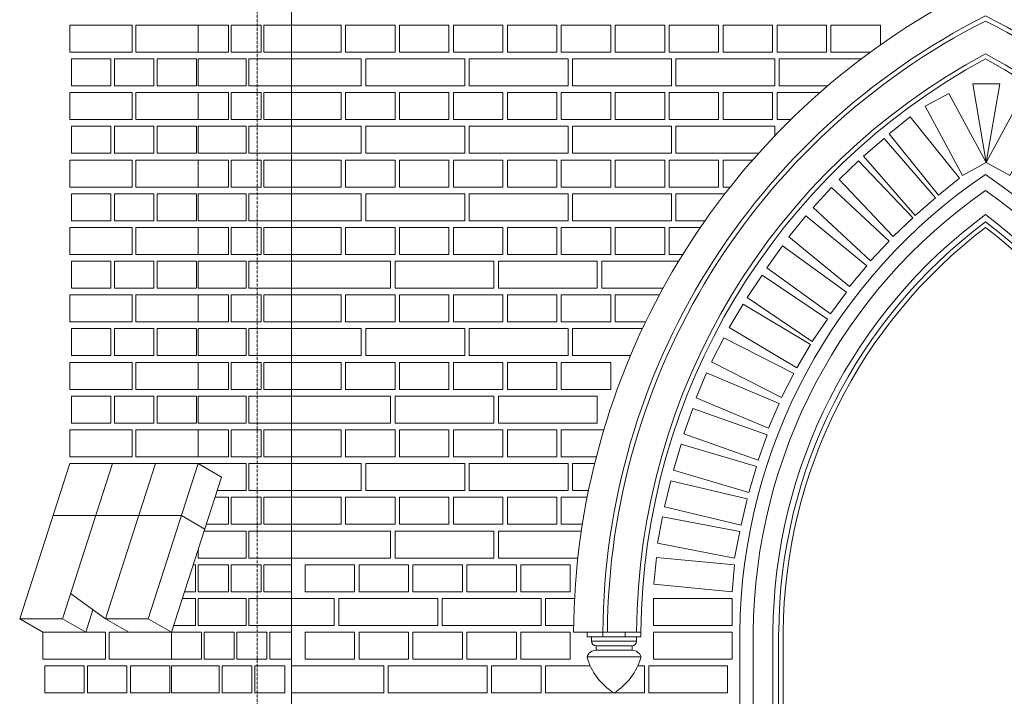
# Model space of a CAD drawing. Header units: millimetres. Extents: x -37887 to 94344, y -69777 to 116976.
# Tile 126 of 205: x 9695 to 11886, y 69184 to 70689. Entities that reach past the tile are written whole.
import ezdxf

# ---------------------------------------------------------------- set-up
doc = ezdxf.new("R2010")
doc.units = ezdxf.units.MM
doc.linetypes.add('Linia siatki', pattern=[19.05, 12.7, -3.175, 0, -3.175])
doc.layers.add('01_inwentaryzacja', color=8, linetype='Continuous', lineweight=9)
doc.layers.add('S-GRID', color=1, linetype='Continuous', lineweight=9)

msp = doc.modelspace()

# ---------------------------------------------------------------- linework, layer by layer
at = {"layer": '01_inwentaryzacja'}
for p, q in [((10300.3, 66791.6), (10300.3, 71801.6)), ((9806.6, 69701.6), (9695.3, 69356.6)), ((9901.7, 69701.6), (9790.4, 69356.6)), ((10092.7, 69701.6), (9806.6, 69701.6)), ((9997.6, 69701.6), (9886.3, 69356.6)), ((10092.7, 69701.6), (9981.4, 69356.6)), ((10092.7, 69701.6), (10144.4, 69671.6)), ((10144.4, 69671.6), (10033.1, 69326.6)), ((10055.4, 69585.9), (9769.3, 69585.9)), ((10055.4, 69585.9), (10107.1, 69555.9)), ((9886.3, 69356.6), (9808.4, 69412.5)), ((9695.3, 69356.6), (9790.4, 69356.6)), ((9695.3, 69356.6), (9746.9, 69326.6)), ((9790.4, 69356.6), (9842.1, 69326.6)), ((9858.3, 69376.7), (9842.1, 69326.6)), ((9886.3, 69356.6), (9938, 69326.6)), ((9886.3, 69356.6), (9981.4, 69356.6)), ((9981.4, 69356.6), (10033.1, 69326.6)), ((11077.6, 69326.6), (10927.6, 69326.6)), ((10957.6, 69326.6), (10957.6, 69316.6)), ((11077.6, 69316.6), (10957.6, 69316.6)), ((10967.6, 69306.6), (10967.6, 69316.6)), ((10992.7, 69326.6), (10992.7, 69316.6)), ((11042.5, 69326.6), (11042.5, 69316.6)), ((11067.6, 69306.6), (11067.6, 69316.6)), ((11077.6, 69326.6), (11077.6, 69316.6)), ((11297.6, 69326.6), (11297.6, 67826.6)), ((11327.5, 69326.6), (11327.5, 67826.6)), ((11371.1, 69326.6), (11371.1, 67826.6)), ((11383.9, 67826.6), (11383.9, 69326.6)), ((11393.9, 67826.6), (11393.9, 69326.6)), ((11067.6, 69306.6), (10967.6, 69306.6)), ((11057.6, 69296.6), (10977.6, 69296.6)), ((10977.6, 69286.6), (10977.6, 69296.6)), ((11057.6, 69286.6), (11057.6, 69296.6)), ((10957.6, 69271.6), (11077.6, 69271.6)), ((11057.6, 69286.6), (10977.6, 69286.6))]:
    msp.add_line(p, q, dxfattribs=at)
for points in [[(9806.6, 70616.6), (9945.7, 70616.6), (9945.7, 70676.6), (9806.6, 70676.6), (9806.6, 70616.6)], [(9953.6, 70616.6), (10092.7, 70616.6), (10092.7, 70676.6), (9953.6, 70676.6), (9953.6, 70616.6)], [(10159.5, 70616.6), (10092.7, 70616.6), (10092.7, 70676.6), (10159.5, 70676.6), (10159.5, 70616.6)], [(10232.3, 70616.6), (10165.5, 70616.6), (10165.5, 70676.6), (10232.3, 70676.6), (10232.3, 70616.6)], [(10300.3, 70616.6), (10238.4, 70616.6), (10238.4, 70676.6), (10300.3, 70676.6), (10300.3, 70616.6)], [(10410.3, 70676.6), (10410.3, 70616.6), (10300.3, 70616.6), (10300.3, 70676.6), (10410.3, 70676.6)], [(10530.3, 70676.6), (10530.3, 70616.6), (10420.3, 70616.6), (10420.3, 70676.6), (10530.3, 70676.6)], [(10650.3, 70676.6), (10650.3, 70616.6), (10540.3, 70616.6), (10540.3, 70676.6), (10650.3, 70676.6)], [(10770.3, 70676.6), (10770.3, 70616.6), (10660.3, 70616.6), (10660.3, 70676.6), (10770.3, 70676.6)], [(10890.3, 70676.6), (10890.3, 70616.6), (10780.3, 70616.6), (10780.3, 70676.6), (10890.3, 70676.6)], [(11010.3, 70676.6), (11010.3, 70616.6), (10900.3, 70616.6), (10900.3, 70676.6), (11010.3, 70676.6)], [(11130.3, 70676.6), (11130.3, 70616.6), (11020.3, 70616.6), (11020.3, 70676.6), (11130.3, 70676.6)], [(11250.3, 70676.6), (11250.3, 70616.6), (11140.3, 70616.6), (11140.3, 70676.6), (11250.3, 70676.6)], [(11370.3, 70676.6), (11370.3, 70616.6), (11260.3, 70616.6), (11260.3, 70676.6), (11370.3, 70676.6)], [(11490.3, 70676.6), (11490.3, 70616.6), (11380.3, 70616.6), (11380.3, 70676.6), (11490.3, 70676.6)], [(11588, 70616.6), (11500.3, 70616.6), (11500.3, 70676.6), (11610.3, 70676.6)], [(11610.3, 70676.6), (11610.3, 70632.6)], [(9898, 70541.6), (9898, 70601.6), (9810.5, 70601.6), (9810.5, 70541.6), (9898, 70541.6)], [(9993.4, 70541.6), (9993.4, 70601.6), (9905.9, 70601.6), (9905.9, 70541.6), (9993.4, 70541.6)], [(10088.8, 70541.6), (10088.8, 70601.6), (10001.3, 70601.6), (10001.3, 70541.6), (10088.8, 70541.6)], [(10092.7, 70541.6), (10092.7, 70601.6), (10198.9, 70601.6), (10198.9, 70541.6), (10092.7, 70541.6)], [(10205, 70541.6), (10205, 70601.6), (10300.3, 70601.6), (10300.3, 70541.6), (10205, 70541.6)], [(10300.3, 70601.6), (10300.3, 70541.6), (10455.3, 70541.6), (10455.3, 70601.6), (10300.3, 70601.6)], [(10465.3, 70601.6), (10465.3, 70541.6), (10685.3, 70541.6), (10685.3, 70601.6), (10465.3, 70601.6)], [(10695.3, 70601.6), (10695.3, 70541.6), (10915.3, 70541.6), (10915.3, 70601.6), (10695.3, 70601.6)], [(11145.3, 70601.6), (11145.3, 70541.6), (10925.3, 70541.6), (10925.3, 70601.6), (11145.3, 70601.6)], [(11375.3, 70601.6), (11375.3, 70541.6), (11155.3, 70541.6), (11155.3, 70601.6), (11375.3, 70601.6)], [(11493, 70541.6), (11385.3, 70541.6), (11385.3, 70601.6), (11567.8, 70601.6)], [(11845.7, 70370.8), (11815.7, 70545.8), (11875.7, 70545.8), (11845.7, 70370.8), (11845.7, 70370.8)], [(9806.6, 70466.6), (9945.7, 70466.6), (9945.7, 70526.6), (9806.6, 70526.6), (9806.6, 70466.6)], [(9953.6, 70466.6), (10092.7, 70466.6), (10092.7, 70526.6), (9953.6, 70526.6), (9953.6, 70466.6)], [(10159.5, 70466.6), (10092.7, 70466.6), (10092.7, 70526.6), (10159.5, 70526.6), (10159.5, 70466.6)], [(10232.3, 70466.6), (10165.5, 70466.6), (10165.5, 70526.6), (10232.3, 70526.6), (10232.3, 70466.6)], [(10300.3, 70466.6), (10238.4, 70466.6), (10238.4, 70526.6), (10300.3, 70526.6), (10300.3, 70466.6)], [(10410.3, 70526.6), (10410.3, 70466.6), (10300.3, 70466.6), (10300.3, 70526.6), (10410.3, 70526.6)], [(10530.3, 70526.6), (10530.3, 70466.6), (10420.3, 70466.6), (10420.3, 70526.6), (10530.3, 70526.6)], [(10650.3, 70526.6), (10650.3, 70466.6), (10540.3, 70466.6), (10540.3, 70526.6), (10650.3, 70526.6)], [(10770.3, 70526.6), (10770.3, 70466.6), (10660.3, 70466.6), (10660.3, 70526.6), (10770.3, 70526.6)], [(10890.3, 70526.6), (10890.3, 70466.6), (10780.3, 70466.6), (10780.3, 70526.6), (10890.3, 70526.6)], [(11010.3, 70526.6), (11010.3, 70466.6), (10900.3, 70466.6), (10900.3, 70526.6), (11010.3, 70526.6)], [(11130.3, 70526.6), (11130.3, 70466.6), (11020.3, 70466.6), (11020.3, 70526.6), (11130.3, 70526.6)], [(11250.3, 70526.6), (11250.3, 70466.6), (11140.3, 70466.6), (11140.3, 70526.6), (11250.3, 70526.6)], [(11370.3, 70526.6), (11370.3, 70466.6), (11260.3, 70466.6), (11260.3, 70526.6), (11370.3, 70526.6)], [(11411, 70466.6), (11380.3, 70466.6), (11380.3, 70526.6), (11475.7, 70526.6)], [(11792.9, 70342.3), (11709.8, 70496.3), (11762.6, 70524.8), (11845.7, 70370.8), (11792.9, 70342.3)], [(11898.5, 70342.3), (11981.6, 70496.3), (11928.8, 70524.8), (11845.7, 70370.8), (11898.5, 70342.3)], [(11739.2, 70298.5), (11629.8, 70435.1), (11676.6, 70472.6), (11786, 70336), (11739.2, 70298.5)], [(9898, 70391.6), (9898, 70451.6), (9810.5, 70451.6), (9810.5, 70391.6), (9898, 70391.6)], [(9993.4, 70391.6), (9993.4, 70451.6), (9905.9, 70451.6), (9905.9, 70391.6), (9993.4, 70391.6)], [(10088.8, 70391.6), (10088.8, 70451.6), (10001.3, 70451.6), (10001.3, 70391.6), (10088.8, 70391.6)], [(10092.7, 70391.6), (10092.7, 70451.6), (10198.9, 70451.6), (10198.9, 70391.6), (10092.7, 70391.6)], [(10205, 70391.6), (10205, 70451.6), (10300.3, 70451.6), (10300.3, 70391.6), (10205, 70391.6)], [(10300.3, 70451.6), (10300.3, 70391.6), (10455.3, 70391.6), (10455.3, 70451.6), (10300.3, 70451.6)], [(10465.3, 70451.6), (10465.3, 70391.6), (10685.3, 70391.6), (10685.3, 70451.6), (10465.3, 70451.6)], [(10915.3, 70451.6), (10915.3, 70391.6), (10695.3, 70391.6), (10695.3, 70451.6), (10915.3, 70451.6)], [(11145.3, 70451.6), (11145.3, 70391.6), (10925.3, 70391.6), (10925.3, 70451.6), (11145.3, 70451.6)], [(11339.2, 70391.6), (11155.3, 70391.6), (11155.3, 70451.6), (11375.3, 70451.6)], [(11375.3, 70451.6), (11375.3, 70430.4)], [(11687.6, 70252.9), (11573, 70385.1), (11618.3, 70424.4), (11733, 70292.2), (11687.6, 70252.9)], [(9806.6, 70316.6), (9945.7, 70316.6), (9945.7, 70376.6), (9806.6, 70376.6), (9806.6, 70316.6)], [(9953.6, 70316.6), (10092.7, 70316.6), (10092.7, 70376.6), (9953.6, 70376.6), (9953.6, 70316.6)], [(10159.5, 70316.6), (10092.7, 70316.6), (10092.7, 70376.6), (10159.5, 70376.6), (10159.5, 70316.6)], [(10232.3, 70316.6), (10165.5, 70316.6), (10165.5, 70376.6), (10232.3, 70376.6), (10232.3, 70316.6)], [(10300.3, 70316.6), (10238.4, 70316.6), (10238.4, 70376.6), (10300.3, 70376.6), (10300.3, 70316.6)], [(10410.3, 70376.6), (10410.3, 70316.6), (10300.3, 70316.6), (10300.3, 70376.6), (10410.3, 70376.6)], [(10530.3, 70376.6), (10530.3, 70316.6), (10420.3, 70316.6), (10420.3, 70376.6), (10530.3, 70376.6)], [(10650.3, 70376.6), (10650.3, 70316.6), (10540.3, 70316.6), (10540.3, 70376.6), (10650.3, 70376.6)], [(10770.3, 70376.6), (10770.3, 70316.6), (10660.3, 70316.6), (10660.3, 70376.6), (10770.3, 70376.6)], [(10890.3, 70376.6), (10890.3, 70316.6), (10780.3, 70316.6), (10780.3, 70376.6), (10890.3, 70376.6)], [(11010.3, 70376.6), (11010.3, 70316.6), (10900.3, 70316.6), (10900.3, 70376.6), (11010.3, 70376.6)], [(11130.3, 70376.6), (11130.3, 70316.6), (11020.3, 70316.6), (11020.3, 70376.6), (11130.3, 70376.6)], [(11250.3, 70376.6), (11250.3, 70316.6), (11140.3, 70316.6), (11140.3, 70376.6), (11250.3, 70376.6)], [(11276, 70316.6), (11260.3, 70316.6), (11260.3, 70376.6), (11326, 70376.6)], [(11638.8, 70206.3), (11518.2, 70333.1), (11561.7, 70374.5), (11682.3, 70247.7), (11638.8, 70206.3)], [(9898, 70241.6), (9898, 70301.6), (9810.5, 70301.6), (9810.5, 70241.6), (9898, 70241.6)], [(9993.4, 70241.6), (9993.4, 70301.6), (9905.9, 70301.6), (9905.9, 70241.6), (9993.4, 70241.6)], [(10088.8, 70241.6), (10088.8, 70301.6), (10001.3, 70301.6), (10001.3, 70241.6), (10088.8, 70241.6)], [(10092.7, 70241.6), (10092.7, 70301.6), (10198.9, 70301.6), (10198.9, 70241.6), (10092.7, 70241.6)], [(10205, 70241.6), (10205, 70301.6), (10300.3, 70301.6), (10300.3, 70241.6), (10205, 70241.6)], [(10300.3, 70301.6), (10300.3, 70241.6), (10455.3, 70241.6), (10455.3, 70301.6), (10300.3, 70301.6)], [(10465.3, 70301.6), (10465.3, 70241.6), (10685.3, 70241.6), (10685.3, 70301.6), (10465.3, 70301.6)], [(10915.3, 70301.6), (10915.3, 70241.6), (10695.3, 70241.6), (10695.3, 70301.6), (10915.3, 70301.6)], [(11145.3, 70301.6), (11145.3, 70241.6), (10925.3, 70241.6), (10925.3, 70301.6), (11145.3, 70301.6)], [(11220, 70241.6), (11155.3, 70241.6), (11155.3, 70301.6), (11264.2, 70301.6)], [(11588.6, 70152.2), (11460.4, 70271.3), (11501.2, 70315.3), (11629.4, 70196.2), (11588.6, 70152.2)], [(11541.8, 70095.1), (11406.4, 70206), (11444.4, 70252.4), (11579.8, 70141.5), (11541.8, 70095.1)], [(9806.6, 70166.6), (9945.7, 70166.6), (9945.7, 70226.6), (9806.6, 70226.6), (9806.6, 70166.6)], [(9953.6, 70166.6), (10092.7, 70166.6), (10092.7, 70226.6), (9953.6, 70226.6), (9953.6, 70166.6)], [(10159.5, 70166.6), (10092.7, 70166.6), (10092.7, 70226.6), (10159.5, 70226.6), (10159.5, 70166.6)], [(10232.3, 70166.6), (10165.5, 70166.6), (10165.5, 70226.6), (10232.3, 70226.6), (10232.3, 70166.6)], [(10300.3, 70166.6), (10238.4, 70166.6), (10238.4, 70226.6), (10300.3, 70226.6), (10300.3, 70166.6)], [(10410.3, 70226.6), (10410.3, 70166.6), (10300.3, 70166.6), (10300.3, 70226.6), (10410.3, 70226.6)], [(10530.3, 70226.6), (10530.3, 70166.6), (10420.3, 70166.6), (10420.3, 70226.6), (10530.3, 70226.6)], [(10650.3, 70226.6), (10650.3, 70166.6), (10540.3, 70166.6), (10540.3, 70226.6), (10650.3, 70226.6)], [(10770.3, 70226.6), (10770.3, 70166.6), (10660.3, 70166.6), (10660.3, 70226.6), (10770.3, 70226.6)], [(10890.3, 70226.6), (10890.3, 70166.6), (10780.3, 70166.6), (10780.3, 70226.6), (10890.3, 70226.6)], [(11010.3, 70226.6), (11010.3, 70166.6), (10900.3, 70166.6), (10900.3, 70226.6), (11010.3, 70226.6)], [(11130.3, 70226.6), (11130.3, 70166.6), (11020.3, 70166.6), (11020.3, 70226.6), (11130.3, 70226.6)], [(11170.4, 70166.6), (11140.3, 70166.6), (11140.3, 70226.6), (11209.6, 70226.6)], [(11499.4, 70034.4), (11357.6, 70137), (11392.8, 70185.6), (11534.6, 70083.1), (11499.4, 70034.4)], [(9898, 70091.6), (9898, 70151.6), (9810.5, 70151.6), (9810.5, 70091.6), (9898, 70091.6)], [(9993.4, 70091.6), (9993.4, 70151.6), (9905.9, 70151.6), (9905.9, 70091.6), (9993.4, 70091.6)], [(10088.8, 70091.6), (10088.8, 70151.6), (10001.3, 70151.6), (10001.3, 70091.6), (10088.8, 70091.6)], [(10092.7, 70091.6), (10092.7, 70151.6), (10198.9, 70151.6), (10198.9, 70091.6), (10092.7, 70091.6)], [(10205, 70091.6), (10205, 70151.6), (10300.3, 70151.6), (10300.3, 70091.6), (10205, 70091.6)], [(10300.3, 70151.6), (10300.3, 70091.6), (10520.3, 70091.6), (10520.3, 70151.6), (10300.3, 70151.6)], [(10530.3, 70151.6), (10530.3, 70091.6), (10750.3, 70091.6), (10750.3, 70151.6), (10530.3, 70151.6)], [(10980.3, 70151.6), (10980.3, 70091.6), (10760.3, 70091.6), (10760.3, 70151.6), (10980.3, 70151.6)], [(11126.5, 70091.6), (10990.3, 70091.6), (10990.3, 70151.6), (11161.2, 70151.6)], [(11458.5, 69972.7), (11313.7, 70070.9), (11347.3, 70120.6), (11492.2, 70022.4), (11458.5, 69972.7)], [(9806.6, 70016.6), (9945.7, 70016.6), (9945.7, 70076.6), (9806.6, 70076.6), (9806.6, 70016.6)], [(9953.6, 70016.6), (10092.7, 70016.6), (10092.7, 70076.6), (9953.6, 70076.6), (9953.6, 70016.6)], [(10159.5, 70016.6), (10092.7, 70016.6), (10092.7, 70076.6), (10159.5, 70076.6), (10159.5, 70016.6)], [(10232.3, 70016.6), (10165.5, 70016.6), (10165.5, 70076.6), (10232.3, 70076.6), (10232.3, 70016.6)], [(10300.3, 70016.6), (10238.4, 70016.6), (10238.4, 70076.6), (10300.3, 70076.6), (10300.3, 70016.6)], [(10410.3, 70076.6), (10410.3, 70016.6), (10300.3, 70016.6), (10300.3, 70076.6), (10410.3, 70076.6)], [(10530.3, 70076.6), (10530.3, 70016.6), (10420.3, 70016.6), (10420.3, 70076.6), (10530.3, 70076.6)], [(10650.3, 70076.6), (10650.3, 70016.6), (10540.3, 70016.6), (10540.3, 70076.6), (10650.3, 70076.6)], [(10770.3, 70076.6), (10770.3, 70016.6), (10660.3, 70016.6), (10660.3, 70076.6), (10770.3, 70076.6)], [(10890.3, 70076.6), (10890.3, 70016.6), (10780.3, 70016.6), (10780.3, 70076.6), (10890.3, 70076.6)], [(11010.3, 70076.6), (11010.3, 70016.6), (10900.3, 70016.6), (10900.3, 70076.6), (11010.3, 70076.6)], [(11087.9, 70016.6), (11020.3, 70016.6), (11020.3, 70076.6), (11118.4, 70076.6)], [(11424.1, 69914.6), (11273.9, 70004.5), (11304.7, 70056), (11454.9, 69966.1), (11424.1, 69914.6)], [(9898, 69941.6), (9898, 70001.6), (9810.5, 70001.6), (9810.5, 69941.6), (9898, 69941.6)], [(9993.4, 69941.6), (9993.4, 70001.6), (9905.9, 70001.6), (9905.9, 69941.6), (9993.4, 69941.6)], [(10088.8, 69941.6), (10088.8, 70001.6), (10001.3, 70001.6), (10001.3, 69941.6), (10088.8, 69941.6)], [(10092.7, 69941.6), (10092.7, 70001.6), (10198.9, 70001.6), (10198.9, 69941.6), (10092.7, 69941.6)], [(10205, 69941.6), (10205, 70001.6), (10300.3, 70001.6), (10300.3, 69941.6), (10205, 69941.6)], [(10300.3, 70001.6), (10300.3, 69941.6), (10455.3, 69941.6), (10455.3, 70001.6), (10300.3, 70001.6)], [(10465.3, 70001.6), (10465.3, 69941.6), (10685.3, 69941.6), (10685.3, 70001.6), (10465.3, 70001.6)], [(10915.3, 70001.6), (10915.3, 69941.6), (10695.3, 69941.6), (10695.3, 70001.6), (10915.3, 70001.6)], [(11054, 69941.6), (10925.3, 69941.6), (10925.3, 70001.6), (11080.7, 70001.6)], [(11390.3, 69848.5), (11234.5, 69928.1), (11261.8, 69981.5), (11417.6, 69902), (11390.3, 69848.5)], [(9806.6, 69866.6), (9945.7, 69866.6), (9945.7, 69926.6), (9806.6, 69926.6), (9806.6, 69866.6)], [(9953.6, 69866.6), (10092.7, 69866.6), (10092.7, 69926.6), (9953.6, 69926.6), (9953.6, 69866.6)], [(10159.5, 69866.6), (10092.7, 69866.6), (10092.7, 69926.6), (10159.5, 69926.6), (10159.5, 69866.6)], [(10232.3, 69866.6), (10165.5, 69866.6), (10165.5, 69926.6), (10232.3, 69926.6), (10232.3, 69866.6)], [(10300.3, 69866.6), (10238.4, 69866.6), (10238.4, 69926.6), (10300.3, 69926.6), (10300.3, 69866.6)], [(10410.3, 69926.6), (10410.3, 69866.6), (10300.3, 69866.6), (10300.3, 69926.6), (10410.3, 69926.6)], [(10530.3, 69926.6), (10530.3, 69866.6), (10420.3, 69866.6), (10420.3, 69926.6), (10530.3, 69926.6)], [(10650.3, 69926.6), (10650.3, 69866.6), (10540.3, 69866.6), (10540.3, 69926.6), (10650.3, 69926.6)], [(10770.3, 69926.6), (10770.3, 69866.6), (10660.3, 69866.6), (10660.3, 69926.6), (10770.3, 69926.6)], [(10890.3, 69926.6), (10890.3, 69866.6), (10780.3, 69866.6), (10780.3, 69926.6), (10890.3, 69926.6)], [(11010.3, 69926.6), (11010.3, 69866.6), (10900.3, 69866.6), (10900.3, 69926.6), (11010.3, 69926.6)], [(11361.5, 69780), (11200.2, 69847.9), (11223.5, 69903.2), (11384.8, 69835.3), (11361.5, 69780)], [(9898, 69791.6), (9898, 69851.6), (9810.5, 69851.6), (9810.5, 69791.6), (9898, 69791.6)], [(9993.4, 69791.6), (9993.4, 69851.6), (9905.9, 69851.6), (9905.9, 69791.6), (9993.4, 69791.6)], [(10088.8, 69791.6), (10088.8, 69851.6), (10001.3, 69851.6), (10001.3, 69791.6), (10088.8, 69791.6)], [(10092.7, 69791.6), (10092.7, 69851.6), (10198.9, 69851.6), (10198.9, 69791.6), (10092.7, 69791.6)], [(10205, 69791.6), (10205, 69851.6), (10300.3, 69851.6), (10300.3, 69791.6), (10205, 69791.6)], [(10300.3, 69851.6), (10300.3, 69791.6), (10520.3, 69791.6), (10520.3, 69851.6), (10300.3, 69851.6)], [(10750.3, 69851.6), (10750.3, 69791.6), (10530.3, 69791.6), (10530.3, 69851.6), (10750.3, 69851.6)], [(10980.3, 69851.6), (10980.3, 69791.6), (10760.3, 69791.6), (10760.3, 69851.6), (10980.3, 69851.6)], [(11338, 69709.2), (11173.1, 69767.8), (11193.2, 69824.3), (11358.1, 69765.7), (11338, 69709.2)], [(9806.6, 69716.6), (9945.7, 69716.6), (9945.7, 69776.6), (9806.6, 69776.6), (9806.6, 69716.6)], [(9953.6, 69716.6), (10092.7, 69716.6), (10092.7, 69776.6), (9953.6, 69776.6), (9953.6, 69716.6)], [(10159.5, 69716.6), (10092.7, 69716.6), (10092.7, 69776.6), (10159.5, 69776.6), (10159.5, 69716.6)], [(10232.3, 69716.6), (10165.5, 69716.6), (10165.5, 69776.6), (10232.3, 69776.6), (10232.3, 69716.6)], [(10300.3, 69716.6), (10238.4, 69716.6), (10238.4, 69776.6), (10300.3, 69776.6), (10300.3, 69716.6)], [(10410.3, 69776.6), (10410.3, 69716.6), (10300.3, 69716.6), (10300.3, 69776.6), (10410.3, 69776.6)], [(10530.3, 69776.6), (10530.3, 69716.6), (10420.3, 69716.6), (10420.3, 69776.6), (10530.3, 69776.6)], [(10650.3, 69776.6), (10650.3, 69716.6), (10540.3, 69716.6), (10540.3, 69776.6), (10650.3, 69776.6)], [(10770.3, 69776.6), (10770.3, 69716.6), (10660.3, 69716.6), (10660.3, 69776.6), (10770.3, 69776.6)], [(10890.3, 69776.6), (10890.3, 69716.6), (10780.3, 69716.6), (10780.3, 69776.6), (10890.3, 69776.6)], [(10978.2, 69716.6), (10900.3, 69716.6), (10900.3, 69776.6), (10994.8, 69776.6)], [(11317.5, 69637.3), (11149.8, 69687.1), (11166.8, 69744.6), (11334.6, 69694.9), (11317.5, 69637.3)], [(10092.7, 69701.6), (10092.7, 69701.6), (10198.9, 69701.6), (10198.9, 69641.6), (10134.7, 69641.6)], [(10205, 69641.6), (10205, 69701.6), (10300.3, 69701.6), (10300.3, 69641.6), (10205, 69641.6)], [(10300.3, 69701.6), (10300.3, 69641.6), (10455.3, 69641.6), (10455.3, 69701.6), (10300.3, 69701.6)], [(10465.3, 69701.6), (10465.3, 69641.6), (10685.3, 69641.6), (10685.3, 69701.6), (10465.3, 69701.6)], [(10915.3, 69701.6), (10915.3, 69641.6), (10695.3, 69641.6), (10695.3, 69701.6), (10915.3, 69701.6)], [(10960.8, 69641.6), (10925.3, 69641.6), (10925.3, 69701.6), (10974.4, 69701.6)], [(11300.2, 69564.7), (11130, 69605.1), (11143.9, 69663.5), (11314.1, 69623), (11300.2, 69564.7)], [(10129.9, 69626.6), (10159.5, 69626.6), (10159.5, 69566.6)], [(10232.3, 69566.6), (10165.5, 69566.6), (10165.5, 69626.6), (10232.3, 69626.6), (10232.3, 69566.6)], [(10300.3, 69566.6), (10238.4, 69566.6), (10238.4, 69626.6), (10300.3, 69626.6), (10300.3, 69566.6)], [(10410.3, 69626.6), (10410.3, 69566.6), (10300.3, 69566.6), (10300.3, 69626.6), (10410.3, 69626.6)], [(10530.3, 69626.6), (10530.3, 69566.6), (10420.3, 69566.6), (10420.3, 69626.6), (10530.3, 69626.6)], [(10650.3, 69626.6), (10650.3, 69566.6), (10540.3, 69566.6), (10540.3, 69626.6), (10650.3, 69626.6)], [(10770.3, 69626.6), (10770.3, 69566.6), (10660.3, 69566.6), (10660.3, 69626.6), (10770.3, 69626.6)], [(10890.3, 69626.6), (10890.3, 69566.6), (10780.3, 69566.6), (10780.3, 69626.6), (10890.3, 69626.6)], [(10947.2, 69566.6), (10900.3, 69566.6), (10900.3, 69626.6), (10957.8, 69626.6)], [(11286, 69491.3), (11114.2, 69524.6), (11125.6, 69583.5), (11297.4, 69550.2), (11286, 69491.3)], [(10159.5, 69566.6), (10110.5, 69566.6)], [(10105.7, 69551.6), (10198.9, 69551.6), (10198.9, 69491.6), (10092.7, 69491.6)], [(10205, 69491.6), (10205, 69551.6), (10300.3, 69551.6), (10300.3, 69491.6), (10205, 69491.6)], [(10300.3, 69551.6), (10300.3, 69491.6), (10520.3, 69491.6), (10520.3, 69551.6), (10300.3, 69551.6)], [(10750.3, 69551.6), (10750.3, 69491.6), (10530.3, 69491.6), (10530.3, 69551.6), (10750.3, 69551.6)], [(10937.2, 69491.6), (10760.3, 69491.6), (10760.3, 69551.6), (10944.9, 69551.6)], [(10092.7, 69491.6), (10092.7, 69511.4)], [(11280.3, 69416.6), (11106.1, 69433.3), (11111.8, 69493), (11286, 69476.3), (11280.3, 69416.6)], [(10081.5, 69476.6), (10086.7, 69476.6), (10086.7, 69416.6)], [(10159.5, 69416.6), (10092.7, 69416.6), (10092.7, 69476.6), (10159.5, 69476.6), (10159.5, 69416.6)], [(10232.3, 69416.6), (10165.5, 69416.6), (10165.5, 69476.6), (10232.3, 69476.6), (10232.3, 69416.6)], [(10300.3, 69416.6), (10238.4, 69416.6), (10238.4, 69476.6), (10300.3, 69476.6), (10300.3, 69416.6)], [(10440.3, 69476.6), (10440.3, 69416.6), (10330.3, 69416.6), (10330.3, 69476.6), (10440.3, 69476.6)], [(10560.3, 69476.6), (10560.3, 69416.6), (10450.3, 69416.6), (10450.3, 69476.6), (10560.3, 69476.6)], [(10680.3, 69476.6), (10680.3, 69416.6), (10570.3, 69416.6), (10570.3, 69476.6), (10680.3, 69476.6)], [(10800.3, 69476.6), (10800.3, 69416.6), (10690.3, 69416.6), (10690.3, 69476.6), (10800.3, 69476.6)], [(10920.3, 69476.6), (10920.3, 69416.6), (10810.3, 69416.6), (10810.3, 69476.6), (10920.3, 69476.6)], [(10057.3, 69401.6), (10086.7, 69401.6), (10086.7, 69341.6)], [(10086.7, 69416.6), (10062.2, 69416.6)], [(10092.7, 69341.6), (10092.7, 69401.6), (10198.9, 69401.6), (10198.9, 69341.6), (10092.7, 69341.6)], [(10205, 69341.6), (10205, 69401.6), (10300.3, 69401.6), (10300.3, 69341.6), (10205, 69341.6)], [(10395.3, 69401.6), (10395.3, 69341.6), (10300.3, 69341.6), (10300.3, 69401.6), (10395.3, 69401.6)], [(10625.3, 69401.6), (10625.3, 69341.6), (10405.3, 69341.6), (10405.3, 69401.6), (10625.3, 69401.6)], [(10855.3, 69401.6), (10855.3, 69341.6), (10635.3, 69341.6), (10635.3, 69401.6), (10855.3, 69401.6)], [(10927.8, 69341.6), (10865.3, 69341.6), (10865.3, 69401.6), (10929.8, 69401.6)], [(11280.3, 69341.6), (11105.3, 69341.6), (11105.3, 69401.6), (11280.3, 69401.6), (11280.3, 69341.6)], [(10086.7, 69341.6), (10038, 69341.6)], [(9746.9, 69266.6), (9886.1, 69266.6), (9886.1, 69326.6), (9746.9, 69326.6), (9746.9, 69266.6)], [(9894, 69266.6), (10033.1, 69266.6), (10033.1, 69326.6), (9894, 69326.6), (9894, 69266.6)], [(10099.9, 69266.6), (10033.1, 69266.6), (10033.1, 69326.6), (10099.9, 69326.6), (10099.9, 69266.6)], [(10172.7, 69266.6), (10105.9, 69266.6), (10105.9, 69326.6), (10172.7, 69326.6), (10172.7, 69266.6)], [(10245.5, 69266.6), (10178.7, 69266.6), (10178.7, 69326.6), (10245.5, 69326.6), (10245.5, 69266.6)], [(10300.3, 69266.6), (10251.5, 69266.6), (10251.5, 69326.6), (10300.3, 69326.6), (10300.3, 69266.6)], [(10440.3, 69326.6), (10440.3, 69266.6), (10330.3, 69266.6), (10330.3, 69326.6), (10440.3, 69326.6)], [(10560.3, 69326.6), (10560.3, 69266.6), (10450.3, 69266.6), (10450.3, 69326.6), (10560.3, 69326.6)], [(10680.3, 69326.6), (10680.3, 69266.6), (10570.3, 69266.6), (10570.3, 69326.6), (10680.3, 69326.6)], [(10800.3, 69326.6), (10800.3, 69266.6), (10690.3, 69266.6), (10690.3, 69326.6), (10800.3, 69326.6)], [(10920.3, 69326.6), (10920.3, 69266.6), (10810.3, 69266.6), (10810.3, 69326.6), (10920.3, 69326.6)], [(11280.3, 69266.6), (11105.3, 69266.6), (11105.3, 69326.6), (11280.3, 69326.6), (11280.3, 69266.6)], [(9838.4, 69191.6), (9838.4, 69251.6), (9750.9, 69251.6), (9750.9, 69191.6), (9838.4, 69191.6)], [(9933.8, 69191.6), (9933.8, 69251.6), (9846.3, 69251.6), (9846.3, 69191.6), (9933.8, 69191.6)], [(10029.1, 69191.6), (10029.1, 69251.6), (9941.7, 69251.6), (9941.7, 69191.6), (10029.1, 69191.6)], [(10033.1, 69191.6), (10033.1, 69251.6), (10139.3, 69251.6), (10139.3, 69191.6), (10033.1, 69191.6)], [(10212.1, 69191.6), (10145.4, 69191.6), (10145.4, 69251.6), (10212.1, 69251.6), (10212.1, 69191.6)], [(10284.9, 69191.6), (10218.2, 69191.6), (10218.2, 69251.6), (10284.9, 69251.6), (10284.9, 69191.6)], [(10505.3, 69251.6), (10505.3, 69191.6), (10300.3, 69191.6), (10300.3, 69251.6), (10505.3, 69251.6)], [(10735.3, 69251.6), (10735.3, 69191.6), (10515.3, 69191.6), (10515.3, 69251.6), (10735.3, 69251.6)], [(10855.3, 69251.6), (10855.3, 69191.6), (10745.3, 69191.6), (10745.3, 69251.6), (10855.3, 69251.6)], [(11085.3, 69251.6), (11085.3, 69191.6), (10865.3, 69191.6), (10865.3, 69251.6), (10964.8, 69251.6)], [(11070.4, 69251.6), (11085.3, 69251.6)], [(11270.3, 69191.6), (11095.3, 69191.6), (11095.3, 69251.6), (11270.3, 69251.6), (11270.3, 69191.6)]]:
    msp.add_lwpolyline(points, dxfattribs=at)
for centre, radius, start, end in [((11149.5, 69316), 1610.8, 0.3749, 63.2611), ((12538.4, 69316), 1610.8, 119.8232, 179.6251), ((12538.4, 69316), 1545.7, 116.6975, 179.6091), ((11149.5, 69316), 1545.7, 0.3909, 63.3025), ((12538.4, 69316), 1535.7, 116.8854, 179.6065), ((11149.5, 69316), 1535.7, 0.3935, 63.1146), ((12538.4, 69316), 1470.8, 118.1741, 179.589), ((11149.5, 69316), 1470.8, 0.411, 61.8259), ((12538.4, 69316), 1460.9, 118.385, 179.5851), ((11149.4, 69316), 1460.9, 0.4149, 61.615), ((12538.4, 69316), 1240.9, 124.0341, 179.5106), ((11149.4, 69316), 1240.9, 0.4894, 55.9659), ((12535.8, 69318.1), 1208.4, 124.9322, 179.5992), ((11152, 69318.1), 1208.4, 0.4008, 55.0678), ((12535.8, 69318.1), 1164.8, 126.4442, 179.5838), ((11152, 69318.1), 1164.8, 0.4162, 53.5558), ((12535.9, 69318.1), 1152, 126.9167, 179.5791), ((11152, 69318.1), 1152, 0.4209, 53.0833), ((12535.9, 69318.1), 1142, 127.2946, 179.5753), ((11152, 69318.1), 1142, 0.4247, 52.7054), ((10977.6, 69306.6), 10, 180, 270), ((11057.6, 69306.6), 10, 270, 0), ((10977.6, 69265.7), 20.8, 90, 163.7398), ((11089.1, 69307.7), 136.4, 195.3629, 238.3769), ((10946.1, 69307.7), 136.4, 301.6231, 344.6371), ((11057.6, 69265.7), 20.8, 16.2602, 90)]:
    msp.add_arc(centre, radius, start, end, dxfattribs=at)
at = {"layer": 'S-GRID', "linetype": 'Linia siatki', "ltscale": 0.5}
msp.add_line((10223.6, 64850.4), (10223.6, 74790.3), dxfattribs=at)

doc.saveas('drawing.dxf')
